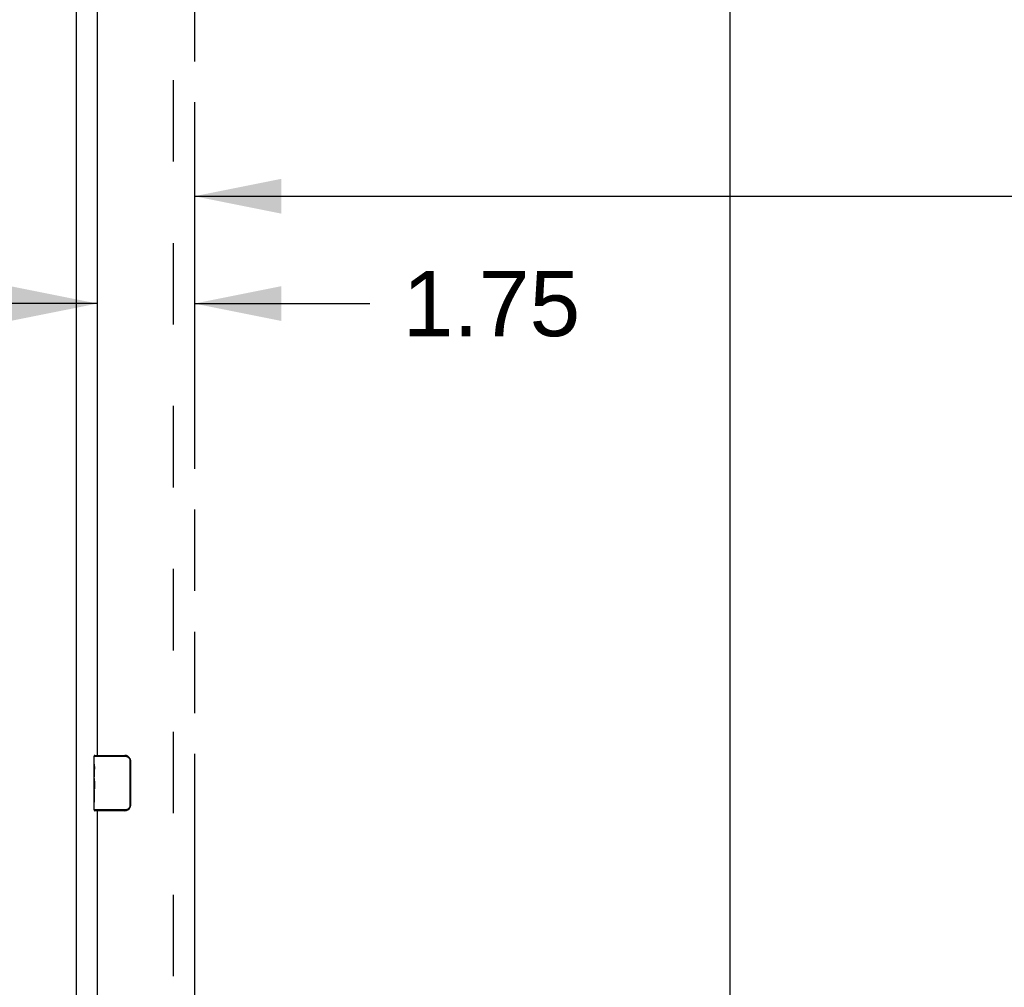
# Model space of a CAD drawing. Header units: inches. Extents: x 0 to 267, y 0 to 173.
# Tile 49 of 104: x 46 to 63, y 92 to 109. Entities that reach past the tile are written whole.
import ezdxf

# ---------------------------------------------------------------- set-up
doc = ezdxf.new("R2010")
doc.units = ezdxf.units.IN
doc.header["$LTSCALE"] = 14.696721
doc.header["$MEASUREMENT"] = 0
doc.linetypes.add('HIDDEN', pattern=[0.2, 0.1, -0.1])
doc.linetypes.add('PHANTOM', pattern=[0.8, 0.45, -0.05, 0.1, -0.05, 0.1, -0.05])
doc.layers.get('0').update_dxf_attribs({"linetype": 'CONTINUOUS'})
for name, color, linetype in [('02___PRT_ALL_AXES', 7, 'CONTINUOUS'), ('AVAILABLE_DOOR_SPACE', 7, 'CONTINUOUS'), ('DEFAULT_2', 8, 'HIDDEN'), ('DIMENSIONS', 7, 'CONTINUOUS')]:
    doc.layers.add(name, color=color, linetype=linetype)
doc.styles.get("Standard").update_dxf_attribs({"font": 'arial.ttf'})
doc.dimstyles.new('DIMSTYLE_1', dxfattribs={"dimtxt": 1.178881, "dimasz": 1.571842, "dimexe": 0.09, "dimexo": 0.07, "dimgap": 0.0375, "dimtad": 0, "dimtih": 1, "dimtoh": 1, "dimzin": 4, "dimdsep": 46, "dimtxsty": 'Standard', "dimblk": '_FILLED', "dimblk1": '_FILLED', "dimblk2": '_FILLED', "dimcen": 0.09, "dimazin": 1, "dimtfac": 1, "dimtofl": 0, "dimtmove": 0, "dimatfit": 3, "dimldrblk": '_FILLED', "dimfxl": 0, "dimtolj": 1, "dimtzin": 4, "dimarcsym": 0})

# ---------------------------------------------------------------- blocks, each defined once
blk = doc.blocks.new('_FILLED')
at = {"color": 0, "linetype": 'ByBlock'}
blk.add_solid([(0, 0), (-1, 0.2), (-1, -0.2)], dxfattribs=at)
blk = doc.blocks.new('*D11')
at = {"layer": 'DIMENSIONS', "color": 2, "linetype": 'Continuous'}
for p, q in [((46.966, 102.73), (46.966, 104.929)), ((48.716, 104.929), (48.716, 102.73)), ((46.966, 104.144), (43.823, 104.144)), ((48.716, 104.144), (51.884, 104.144))]:
    blk.add_line(p, q, dxfattribs=at)
at = {"layer": 'DIMENSIONS', "color": 2, "linetype": 'Continuous', "xscale": 1.5718418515, "yscale": 1.5718418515, "zscale": 1.5718418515}
blk.add_blockref('_FILLED', (46.966, 104.144), dxfattribs=at)
at = {"layer": 'DIMENSIONS', "color": 2, "linetype": 'Continuous', "xscale": 1.5718418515, "yscale": 1.5718418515, "zscale": 1.5718418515, "rotation": 180}
blk.add_blockref('_FILLED', (48.716, 104.144), dxfattribs=at)
at = {"layer": 'DIMENSIONS', "color": 2, "linetype": 'Continuous', "insert": (52.474, 104.734), "char_height": 1.1789, "width": 3.20358, "attachment_point": 1, "line_spacing_factor": 0.9}
blk.add_mtext('1.75', dxfattribs=at)
blk = doc.blocks.new('*D12')
at = {"layer": 'DIMENSIONS', "color": 2, "linetype": 'Continuous'}
for p, q in [((48.716, 107.495), (48.716, 104.929)), ((77.904, 104.908), (77.904, 107.495)), ((48.716, 106.08), (63.523, 106.08)), ((77.904, 106.08), (68.822, 106.08))]:
    blk.add_line(p, q, dxfattribs=at)
at = {"layer": 'DIMENSIONS', "color": 2, "linetype": 'Continuous', "xscale": 1.5718418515, "yscale": 1.5718418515, "zscale": 1.5718418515, "rotation": 180}
blk.add_blockref('_FILLED', (48.716, 106.08), dxfattribs=at)
at = {"layer": 'DIMENSIONS', "color": 2, "linetype": 'Continuous', "xscale": 1.5718418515, "yscale": 1.5718418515, "zscale": 1.5718418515}
blk.add_blockref('_FILLED', (77.904, 106.08), dxfattribs=at)
at = {"layer": 'DIMENSIONS', "color": 2, "linetype": 'Continuous', "insert": (66.172, 106.67), "char_height": 1.1789, "width": 4.11951, "attachment_point": 2, "line_spacing_factor": 0.9}
blk.add_mtext('29.19\\Ptyp.', dxfattribs=at)
blk = doc.blocks.new('*D14')
at = {"layer": 'DIMENSIONS', "color": 2, "linetype": 'Continuous'}
for p, q in [((58.38, 119.535), (58.38, 86.589)), ((58.38, 51.285), (58.38, 82.463))]:
    blk.add_line(p, q, dxfattribs=at)
at = {"layer": 'DIMENSIONS', "color": 2, "linetype": 'Continuous', "xscale": 1.5718418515, "yscale": 1.5718418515, "zscale": 1.5718418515}
for p, rotation in [((58.38, 119.535), 90), ((58.38, 51.285), 270)]:
    blk.add_blockref('_FILLED', p, dxfattribs=dict(at, rotation=rotation))
at = {"layer": 'DIMENSIONS', "color": 2, "linetype": 'Continuous', "insert": (58.38, 86), "char_height": 1.1789, "width": 4.11951, "attachment_point": 2, "line_spacing_factor": 0.9}
blk.add_mtext('68.25\\Ptyp.', dxfattribs=at)

msp = doc.modelspace()

# ---------------------------------------------------------------- linework, layer by layer
at = {"color": 3, "linetype": 'Continuous'}
for p, q in [((46.591, 49.514), (46.591, 126.112)), ((46.966, 95.994), (46.966, 115.16)), ((46.966, 75.827), (46.966, 94.994))]:
    msp.add_line(p, q, dxfattribs=at)
at = {"color": 7, "linetype": 'Continuous'}
for p, q in [((46.906, 95.833), (46.906, 95.979)), ((46.906, 95.979), (47.464, 95.979)), ((46.921, 95.994), (47.461, 95.994)), ((47.169, 95.994), (47.169, 95.979)), ((47.426, 95.994), (47.426, 95.979)), ((47.554, 95.894), (47.554, 95.094)), ((47.561, 95.894), (47.554, 95.894)), ((47.561, 95.894), (47.561, 95.094)), ((46.906, 95.575), (46.906, 95.609)), ((46.906, 95.378), (46.906, 95.41)), ((46.906, 95.009), (46.906, 95.148)), ((47.561, 95.094), (47.554, 95.094)), ((47.464, 95.009), (46.906, 95.009)), ((47.461, 94.994), (46.921, 94.994)), ((47.169, 94.994), (47.169, 95.009)), ((47.426, 94.994), (47.426, 95.009))]:
    msp.add_line(p, q, dxfattribs=at)
for points in [[(47.461, 95.994), (47.462, 95.994), (47.462, 95.993), (47.462, 95.992), (47.463, 95.991), (47.463, 95.989), (47.463, 95.988), (47.463, 95.986), (47.464, 95.983), (47.464, 95.981), (47.464, 95.979)], [(47.464, 95.979), (47.472, 95.978), (47.48, 95.977), (47.489, 95.975), (47.497, 95.973), (47.505, 95.969), (47.512, 95.965), (47.52, 95.961), (47.526, 95.955), (47.532, 95.95), (47.536, 95.944), (47.54, 95.939), (47.544, 95.933), (47.547, 95.928), (47.549, 95.922), (47.551, 95.917), (47.552, 95.912), (47.553, 95.907), (47.554, 95.903), (47.554, 95.898), (47.554, 95.894)], [(47.555, 95.93), (47.557, 95.924), (47.558, 95.918), (47.56, 95.912), (47.561, 95.906), (47.561, 95.9), (47.561, 95.894)], [(47.554, 95.094), (47.554, 95.089), (47.554, 95.085), (47.553, 95.08), (47.552, 95.075), (47.551, 95.07), (47.549, 95.065), (47.547, 95.06), (47.544, 95.054), (47.54, 95.049), (47.536, 95.043), (47.532, 95.038), (47.526, 95.032), (47.52, 95.027), (47.512, 95.022), (47.505, 95.018), (47.497, 95.015), (47.489, 95.012), (47.48, 95.01), (47.472, 95.009), (47.464, 95.009)], [(47.561, 95.094), (47.561, 95.087), (47.561, 95.081), (47.56, 95.075), (47.558, 95.069), (47.557, 95.063), (47.555, 95.058)], [(47.461, 94.994), (47.462, 94.994), (47.462, 94.995), (47.462, 94.995), (47.463, 94.997), (47.463, 94.998), (47.463, 95), (47.463, 95.002), (47.464, 95.004), (47.464, 95.006), (47.464, 95.009)]]:
    msp.add_lwpolyline(points, dxfattribs=at)
for centre, radius, start, end in [((46.921, 95.979), 0.015, 90, 180), ((47.461, 95.894), 0.1, 21.1999, 90), ((47.461, 95.094), 0.1, 270, 338.7946), ((46.921, 95.009), 0.015, 180, 270)]:
    msp.add_arc(centre, radius, start, end, dxfattribs=at)
at = {"layer": '02___PRT_ALL_AXES', "color": 7, "linetype": 'Continuous'}
for p, q in [((46.906, 95.833), (46.906, 95.979)), ((46.906, 95.575), (46.906, 95.832)), ((46.912, 95.777), (46.906, 95.777)), ((46.906, 95.745), (46.913, 95.745)), ((46.906, 95.609), (46.913, 95.609)), ((46.913, 95.609), (46.913, 95.745)), ((46.906, 95.009), (46.906, 95.573)), ((46.908, 95.546), (46.906, 95.546)), ((46.906, 95.414), (46.912, 95.414)), ((46.906, 95.378), (46.913, 95.378)), ((46.906, 95.315), (46.913, 95.315)), ((46.913, 95.148), (46.913, 95.378)), ((46.906, 95.148), (46.913, 95.148))]:
    msp.add_line(p, q, dxfattribs=at)
for points in [[(46.906, 95.833), (46.907, 95.829), (46.907, 95.825), (46.908, 95.819), (46.908, 95.813), (46.909, 95.806), (46.91, 95.799), (46.911, 95.79), (46.912, 95.782)], [(46.912, 95.782), (46.912, 95.773), (46.913, 95.764), (46.913, 95.755), (46.913, 95.745)], [(46.906, 95.575), (46.907, 95.567), (46.907, 95.558), (46.908, 95.548)], [(46.908, 95.548), (46.911, 95.514), (46.912, 95.502), (46.912, 95.49), (46.913, 95.477), (46.913, 95.465), (46.913, 95.452), (46.913, 95.439), (46.913, 95.426), (46.912, 95.414), (46.912, 95.401), (46.911, 95.389)]]:
    msp.add_lwpolyline(points, dxfattribs=at)
msp.add_ellipse((47.169, 95.41), major_axis=(0.263, 0), ratio=0.432808, start_param=3.141593, end_param=3.321581, dxfattribs=at)
at = {"layer": 'AVAILABLE_DOOR_SPACE', "color": 4, "linetype": 'PHANTOM'}
msp.add_line((48.716, 119.535), (48.716, 51.285), dxfattribs=at)
at = {"layer": 'DEFAULT_2', "color": 8, "linetype": 'HIDDEN'}
msp.add_line((48.341, 50.858), (48.341, 119.962), dxfattribs=at)

# ---------------------------------------------------------------- dimensions: what is measured, and where the dimension line sits
at = {"layer": 'DIMENSIONS', "color": 2, "linetype": 'Continuous'}
dim = msp.add_linear_dim(base=(58.38, 51.285), p1=(48.716, 119.535), p2=(48.716, 51.285), angle=270, text='<>\\Ptyp.', dimstyle='DIMSTYLE_1', dxfattribs=at)
dim.commit()
dim.dimension.update_dxf_attribs({"geometry": '*D14', "text_midpoint": (58.38, 84.526), "dimtype": 160})
dim = msp.add_linear_dim(base=(77.904, 106.08), p1=(48.716, 107.565), p2=(77.904, 107.565), text='<>\\Ptyp.', dimstyle='DIMSTYLE_1', dxfattribs=at)
dim.commit()
dim.dimension.update_dxf_attribs({"geometry": '*D12', "text_midpoint": (66.172, 105.196), "dimtype": 160})
dim = msp.add_linear_dim(base=(46.966, 104.144), p1=(48.716, 102.66), p2=(46.966, 102.66), angle=180, dimstyle='DIMSTYLE_1', dxfattribs=at)
dim.commit()
dim.dimension.update_dxf_attribs({"geometry": '*D11', "text_midpoint": (54.131, 104.138), "dimtype": 160})

doc.saveas('drawing.dxf')
